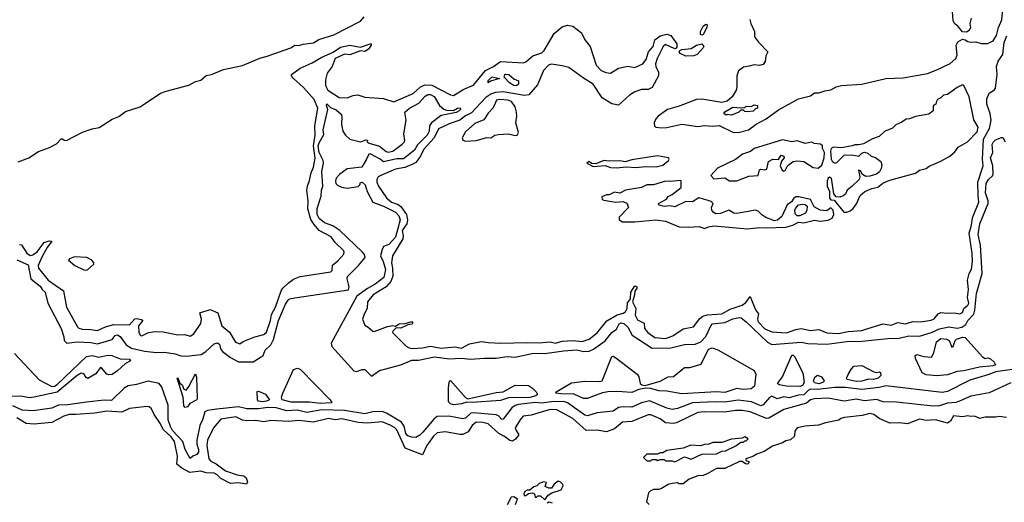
# Model space of a CAD drawing. Extents: x 1966327 to 2147849, y 395140 to 552178.
# Tile 246 of 256: x 2059746 to 2067077, y 519202 to 522794. Entities that reach past the tile are written whole.
import ezdxf

# ---------------------------------------------------------------- set-up
doc = ezdxf.new("R2010")
doc.units = 0

msp = doc.modelspace()

# ---------------------------------------------------------------- linework, layer by layer
at = {"layer": '0CON20XD'}
for points in [[(2065095, 521953.8), (2065173.3, 521975), (2065230, 522015), (2065305, 522056.2), (2065395, 522123.8), (2065545, 522203.8), (2065635, 522228), (2065665, 522250), (2065695, 522250), (2065740, 522265), (2065785, 522271.2), (2065825, 522293.8), (2065865, 522303.8), (2066015, 522312.9), (2066194.2, 522355.8), (2066325, 522360.8), (2066505.6, 522394.4), (2066575, 522420.8), (2066675, 522467.1), (2066715.4, 522504.6), (2066726.9, 522533.1), (2066717.9, 522605), (2066730, 522630), (2066765, 522648.6), (2066785, 522644.6), (2066805, 522630.7), (2066825, 522626.1), (2066865, 522629.6), (2066905, 522617.8), (2066954.2, 522615.8), (2066992.7, 522637.3), (2067019.4, 522675), (2067034, 522736), (2067058.4, 522791.6), (2067070, 522920)], [(2059735, 521735.5), (2059815, 521765.5), (2059886.6, 521813.4), (2059967.8, 521842.2), (2060020.3, 521869.7), (2060055, 521905.8), (2060065, 521908), (2060077.7, 521897.7), (2060095, 521895.7), (2060215, 521955.6), (2060285, 521982.2), (2060337.9, 521992.1), (2060435, 522052.5), (2060485, 522073.1), (2060535, 522110.6), (2060643.3, 522145), (2060795, 522245.8), (2060837.7, 522262.3), (2061005, 522305.6), (2061055, 522333.5), (2061095.5, 522344.5), (2061135, 522377.5), (2061175, 522386), (2061265, 522421.9), (2061405, 522452.9), (2061535, 522508.2), (2061588.8, 522521.2), (2061765, 522583.1), (2061795, 522603.3), (2061825, 522602.5), (2061857.6, 522612.4), (2061935, 522620.5), (2061972.6, 522647.4), (2062085, 522681.8), (2062285, 522782.2), (2062311.4, 522815)], [(2066830, 522805), (2066820, 522765), (2066825.6, 522735), (2066815, 522713.3), (2066795, 522700), (2066765, 522702.5), (2066733.1, 522743.1), (2066705, 522766.5), (2066695.3, 522785), (2066690, 522855)], [(2059745, 521120.7), (2059759.3, 521119.3), (2059800.9, 521055), (2059825, 521039.7), (2059845, 521044), (2059876.8, 521065), (2059929.2, 521135), (2059965, 521148.9), (2059986.6, 521146.6), (2059950.8, 521099.2), (2059915, 521031.1), (2059884.8, 520965), (2059886.3, 520945), (2059958.4, 520855), (2060071.8, 520775), (2060095.3, 520655), (2060176.6, 520506.6), (2060186.7, 520496.8), (2060211, 520491), (2060275, 520488.6), (2060325, 520479.3), (2060385, 520506.9), (2060445, 520524.1), (2060565, 520522), (2060603.8, 520566.2), (2060615, 520570.8), (2060653.1, 520563.1), (2060662.9, 520555), (2060630.8, 520515), (2060632.5, 520465), (2060645, 520442.5), (2060655, 520440.4), (2060705, 520465.3), (2060755, 520472.5), (2060815, 520470), (2060922.9, 520447.1), (2060975, 520450.9), (2061015, 520438.2), (2061042.9, 520455), (2061095, 520533.5), (2061098.9, 520565), (2061087.1, 520612.9), (2061165, 520635.8), (2061220.9, 520610.9), (2061251.5, 520515), (2061307.7, 520467.7), (2061353.5, 520393.5), (2061385, 520380.9), (2061411, 520399), (2061496.9, 520433.1), (2061565, 520451.1), (2061585, 520468.6), (2061613.3, 520555), (2061621.2, 520598.8), (2061651.3, 520655), (2061692.3, 520775), (2061705, 520795.8), (2061745, 520833.2), (2061785, 520861.9), (2061835, 520883.2), (2062063.9, 520916.1), (2062071.8, 520928.2), (2062075, 520965.6), (2062115, 520998.2), (2062160.3, 521049.7), (2062161.8, 521065), (2062156, 521075), (2062095, 521136.7), (2062065, 521176.4), (2061975.4, 521225.4), (2061938.5, 521268.5), (2061915, 521307.5), (2061891.9, 521385), (2061894.3, 521445), (2061885.4, 521524.6), (2061888.1, 521555), (2061905, 521596.7), (2061915.3, 521655), (2061933.4, 521695), (2061946.4, 521763.6), (2061933.2, 521855), (2061945.7, 521935), (2061943.2, 522005), (2061966.5, 522136.5), (2061938.8, 522198.8), (2061859.9, 522289.9), (2061785.8, 522355), (2061771.1, 522375), (2061770.8, 522385), (2061835, 522432.3), (2061925, 522472.9), (2061995, 522515.7), (2062079.1, 522550.9), (2062135, 522589.6), (2062205, 522605.2), (2062285, 522589.6), (2062355, 522614.3), (2062363.3, 522613.3), (2062363.1, 522605), (2062342.8, 522575), (2062315, 522556.1), (2062285, 522562.1), (2062205, 522533.2), (2062165, 522537.1), (2062094.4, 522505.6), (2062073.8, 522446.2), (2062034.5, 522395), (2062024.1, 522345), (2062023.7, 522305), (2062039.5, 522269.5), (2062125, 522215.7), (2062185, 522211.7), (2062229.2, 522230.8), (2062265, 522235.2), (2062315, 522216.3), (2062455, 522208.4), (2062532.6, 522182.6), (2062675, 522244.8), (2062730, 522295), (2062761.7, 522308.3), (2062815, 522305.5), (2062955, 522234.3), (2062975, 522229.7), (2063052.1, 522277.9), (2063125, 522306.7), (2063215, 522416.5), (2063274.1, 522445), (2063325, 522483.7), (2063497.3, 522472.7), (2063515, 522481.1), (2063566, 522525), (2063635, 522547.8), (2063651.6, 522565), (2063725, 522690.6), (2063785, 522741.8), (2063825, 522752.6), (2063865, 522745.7), (2063930.1, 522695), (2063953.2, 522643.2), (2063994.8, 522595), (2064038.9, 522455), (2064075.4, 522415), (2064110.4, 522400.4), (2064145, 522396.8), (2064205, 522433.7), (2064275, 522448.9), (2064325, 522438.6), (2064385, 522465.2), (2064411.4, 522498.6), (2064427.9, 522555), (2064463.2, 522595), (2064474.8, 522645), (2064515, 522673.2), (2064565, 522686.2), (2064593.9, 522675), (2064638.5, 522615), (2064639.6, 522590.4), (2064635, 522580.8), (2064625, 522577.9), (2064555, 522608.9), (2064536.9, 522593.1), (2064491.7, 522505), (2064480.7, 522465), (2064481.8, 522445), (2064503.6, 522403.6), (2064503.6, 522375), (2064455, 522289.4), (2064425, 522274.2), (2064375, 522274.8), (2064325, 522256.1), (2064287.6, 522232.4), (2064205, 522158.4), (2064155, 522168.7), (2064082.9, 522212.9), (2064015, 522314.1), (2063945, 522359), (2063835, 522437.1), (2063785, 522451.2), (2063705, 522463), (2063684.1, 522455), (2063646.2, 522415), (2063601.2, 522308.8), (2063536.5, 522233.5), (2063505, 522230.8), (2063345, 522257.4), (2063289.2, 522250.8), (2063255, 522240.2), (2063217.2, 522215), (2063110.4, 522099.6), (2063065, 522078), (2063023, 522047), (2062945, 522019.7), (2062865, 521982.1), (2062833.1, 521915), (2062757.4, 521832.6), (2062725, 521771.8), (2062695, 521731.9), (2062679, 521721), (2062615, 521693.2), (2062545, 521680.6), (2062434.8, 521635.2), (2062415.5, 521624.5), (2062406.1, 521605), (2062405.2, 521585), (2062417.3, 521555), (2062477.5, 521467.5), (2062515, 521436.4), (2062565, 521417.4), (2062585, 521403.5), (2062625.5, 521345), (2062634.6, 521305), (2062628, 521275), (2062594.1, 521225), (2062600.8, 521185), (2062598.2, 521161.8), (2062522.5, 521035), (2062513.5, 520985), (2062523.2, 520945), (2062524.8, 520885), (2062508.5, 520845), (2062475, 520806.7), (2062377.1, 520745), (2062337.1, 520695), (2062333.9, 520646.1), (2062307.7, 520595), (2062299.4, 520565), (2062315, 520521.2), (2062340, 520505), (2062374.5, 520474.5), (2062385, 520472.9), (2062485, 520511.4), (2062525, 520517.9), (2062545, 520512), (2062570.8, 520529.2), (2062617.1, 520532.9), (2062665, 520547.1), (2062674, 520535), (2062665, 520528.6), (2062635, 520521.8), (2062585, 520499), (2062550.2, 520499.8), (2062525.4, 520475), (2062522.8, 520465), (2062625, 520364.3), (2062645, 520351), (2062665, 520347.3), (2062745, 520351.3), (2062805, 520362.8), (2062885, 520349.5), (2062985, 520359.7), (2063035, 520349.2), (2063095, 520380.5), (2063185, 520399.8), (2063235, 520390.8), (2063325, 520386.2), (2063525, 520392), (2063615, 520388.2)], [(2065181.2, 522795), (2065188.8, 522765), (2065216.6, 522706.6), (2065217.5, 522665), (2065246.4, 522626.4), (2065316.7, 522555), (2065300.6, 522525), (2065297.7, 522482.3), (2065280.5, 522459.5), (2065255, 522452.5), (2065215, 522458.2), (2065178.2, 522448.2), (2065135, 522439.5), (2065097.8, 522412.2), (2065084.4, 522375), (2065085.7, 522295), (2065079.7, 522270.3), (2065050.5, 522219.5), (2065012.9, 522187.1), (2064975, 522177.5), (2064825, 522201.9), (2064785, 522200.8), (2064655, 522149.4), (2064570, 522125), (2064500.8, 522075), (2064483.1, 522055), (2064470, 522025), (2064472, 522005), (2064483.3, 521995), (2064525, 521988.6), (2064565, 521990.8), (2064676.4, 522016.4), (2064795, 521998), (2064845, 522006), (2064905, 522000.8), (2064955, 522006.2), (2065055, 521957.5), (2065095, 521953.8)], [(2064825, 522678.1), (2064815, 522683.8), (2064813.9, 522705), (2064835, 522744.5), (2064855, 522761.1), (2064864.2, 522755), (2064861.5, 522735), (2064835, 522683.5), (2064825, 522678.1)], [(2063615, 520388.2), (2063695, 520396.8), (2063735, 520386.2), (2063785, 520400), (2063865, 520406.4), (2063935, 520399.7), (2063985.6, 520415), (2064045, 520463.4), (2064117.6, 520552.4), (2064195, 520598), (2064240.6, 520609.4), (2064257.7, 520622.3), (2064268.2, 520645), (2064272.5, 520687.5), (2064293.2, 520716.8), (2064296.5, 520765), (2064325, 520812), (2064341.2, 520805), (2064340, 520795), (2064326.1, 520773.9), (2064324.6, 520745), (2064310, 520695), (2064333.1, 520645), (2064327.5, 520595), (2064345, 520560), (2064395.7, 520535), (2064399.2, 520495), (2064421.8, 520465), (2064475, 520427.8), (2064555, 520421.5), (2064608.4, 520441.6), (2064685, 520493.8), (2064763.3, 520506.8), (2064809, 520571), (2064832.7, 520587.3), (2064865, 520595.9), (2064975, 520604.8), (2065035, 520640.4), (2065125, 520670), (2065151.4, 520688.6), (2065185, 520732.9), (2065224, 520634), (2065247.1, 520605), (2065238.2, 520565), (2065244.8, 520545), (2065295, 520492), (2065345, 520470.8), (2065456.1, 520463.9), (2065525, 520488.8), (2065565, 520495.2), (2065635, 520479.8), (2065695, 520487.5), (2065755, 520463), (2065843, 520457), (2065915, 520472.4), (2066015, 520481.3), (2066060, 520495), (2066175, 520529.6), (2066235, 520521.2), (2066285, 520539.4), (2066341.3, 520531.3), (2066395, 520548.3), (2066455, 520544.1), (2066532.1, 520557.9), (2066555, 520568), (2066585, 520603.8), (2066605, 520615.4), (2066651.5, 520608.5), (2066705, 520612.8), (2066745, 520605.5), (2066765.4, 520615), (2066776, 520644), (2066805, 520668.2), (2066813.1, 520685), (2066803.9, 520725), (2066810.7, 520785), (2066803.8, 520855), (2066815.3, 520905), (2066833.8, 520936.2), (2066839.7, 520995), (2066836.9, 521055), (2066814.1, 521205), (2066833.2, 521265), (2066841.1, 521318.9), (2066887.7, 521435), (2066881.2, 521485), (2066881, 521585), (2066919.7, 521705), (2066914, 521755), (2066922.1, 521905), (2066967, 521985), (2066978.8, 522045), (2066972.5, 522095), (2066945.7, 522165), (2066947.3, 522205), (2066963.9, 522246.1), (2067005, 522271.8), (2067011.5, 522285), (2067023.1, 522385), (2067018.7, 522445), (2067032, 522485), (2067065.2, 522535), (2067075.1, 522624.9), (2067095, 522673.3)], [(2064705, 522521.7), (2064663.3, 522543.3), (2064656.5, 522555), (2064661.4, 522565), (2064677.7, 522572.3), (2064745, 522578.8), (2064785.7, 522605), (2064824.4, 522614.4), (2064840, 522595), (2064834, 522585), (2064789.7, 522535), (2064765, 522524.4), (2064705, 522521.7)], [(2063235, 522324.5), (2063235, 522342), (2063265, 522369.4), (2063317.5, 522355), (2063252.7, 522337.3), (2063235, 522324.5)], [(2063445, 522300.8), (2063425, 522304.6), (2063394.3, 522325), (2063353.3, 522365), (2063358.8, 522385), (2063365, 522389.2), (2063387.5, 522385), (2063425, 522353.3), (2063459.3, 522339.3), (2063460, 522315), (2063445, 522300.8)], [(2065905, 521361.9), (2065929.3, 521370.7), (2065951.7, 521388.3), (2065977, 521423), (2066004.2, 521485), (2066038.8, 521515), (2066091.8, 521538.2), (2066135, 521546.2), (2066172.9, 521577.1), (2066225, 521600), (2066415, 521651.2), (2066446.4, 521673.6), (2066495, 521686.7), (2066516.4, 521703.6), (2066605, 521740), (2066671.7, 521778.3), (2066709.3, 521810.7), (2066732.5, 521845), (2066802.5, 521885), (2066875, 521958.8), (2066881.8, 521995), (2066849.3, 522049.3), (2066815, 522220), (2066775, 522304), (2066765, 522308.8), (2066725, 522290), (2066655, 522236.7), (2066625, 522232.5), (2066605, 522212.5), (2066580.7, 522199.3), (2066572.5, 522185), (2066567.5, 522165), (2066548.3, 522151.7), (2066547.5, 522115), (2066515, 522090), (2066415, 522074), (2066370, 522055), (2066345, 522053.8), (2066315, 522031.2), (2066269.2, 522010.8), (2066245, 521986.2), (2066185, 521961.2), (2066145, 521924), (2066095, 521907.5), (2066029.5, 521870.5), (2065995, 521861.2), (2065965, 521863.3), (2065945, 521853.8), (2065865, 521840), (2065805.7, 521844.3), (2065788.8, 521835), (2065783.8, 521815), (2065787.5, 521755), (2065796.9, 521735), (2065815, 521725.6), (2065830.3, 521729.7), (2065885, 521786.7), (2065941.2, 521788.8), (2065995, 521778.6), (2066015, 521799.2), (2066035, 521807.5), (2066060.2, 521800.2), (2066085, 521777.5), (2066117.6, 521767.6), (2066158.5, 521738.5), (2066164.7, 521714.7), (2066160.3, 521685), (2066147.8, 521662.2), (2066125.9, 521644.1), (2066075, 521628.1), (2066046.3, 521626.4), (2066020.8, 521640.8), (2066005, 521668.8), (2065992.5, 521675), (2066001.5, 521625), (2065997.2, 521605), (2065944.1, 521555), (2065905.8, 521525), (2065893.6, 521496.4), (2065878.2, 521481.8), (2065855, 521472.6), (2065825.3, 521475.3), (2065807.5, 521497.5), (2065789.2, 521615), (2065775, 521621.8), (2065765, 521614.3), (2065756.9, 521595), (2065758.2, 521555), (2065774.6, 521515), (2065776, 521465), (2065785, 521453.8), (2065810, 521450), (2065882.3, 521362.3), (2065905, 521361.9)], [(2060074.1, 520434.1), (2060078, 520405), (2060097.3, 520387.3), (2060175, 520396.7), (2060275, 520392.4), (2060325, 520380.7), (2060435, 520412.6), (2060456.9, 520443.1), (2060475, 520447.2), (2060494.4, 520435), (2060538.5, 520375), (2060578.8, 520348.8), (2060675, 520325.5), (2060765, 520316.8), (2060825, 520319.1), (2060905, 520307.6), (2060945, 520291.6), (2060985, 520288.3), (2061097.7, 520302.3), (2061132.5, 520325), (2061195, 520381.9), (2061219.1, 520389.1), (2061235, 520378.8), (2061241.8, 520345), (2061255.4, 520325), (2061315, 520278.8), (2061375, 520246.7), (2061485, 520247.6), (2061545, 520284.2), (2061558.3, 520295), (2061574.8, 520335.2), (2061615.4, 520374.6), (2061636.6, 520413.4), (2061672.5, 520555), (2061725, 520677.1), (2061745, 520706.7), (2061755, 520715.6), (2061795, 520724.4), (2062195, 520782.5), (2062200.6, 520805), (2062185.3, 520865), (2062187.4, 520882.6), (2062268.2, 520965), (2062317.3, 521025), (2062312.5, 521045), (2062295.3, 521065), (2062130.3, 521225), (2062078.5, 521258.5), (2062015, 521281.7), (2061975.2, 521315), (2061961.4, 521345), (2061961.4, 521388.6), (2061990.6, 521479.4), (2061993.5, 521525), (2062002.3, 521555), (2061994.8, 521665), (2062008.3, 521725), (2062004.8, 521745), (2061976.6, 521805), (2061969.6, 521855), (2061975, 521876.6), (2062009.9, 521940.1), (2062005.2, 521975), (2062041.5, 522125), (2062030, 522155), (2062032.5, 522167.5), (2062059.6, 522139.6), (2062101.7, 522121.7), (2062140.7, 522090.7), (2062145.7, 522075), (2062143.2, 522013.2), (2062153.1, 521965), (2062172.5, 521935), (2062205, 521904.4), (2062285, 521885.7), (2062325, 521900), (2062335, 521897.5), (2062332.5, 521885), (2062347.5, 521875), (2062425, 521852.5), (2062475, 521812.8), (2062488.6, 521808.6), (2062524.4, 521815), (2062593.1, 521866.9), (2062610.8, 521885), (2062612.9, 521895), (2062606.1, 521943.9), (2062624, 522045), (2062614.2, 522105), (2062648.1, 522135), (2062718.2, 522171.8), (2062765, 522223.8), (2062785, 522236.8), (2062805, 522237.2), (2062831.3, 522221.3), (2062871.8, 522155), (2062905, 522127.4), (2062925, 522119.4), (2062975, 522118.4), (2063006, 522135), (2063025, 522137.1), (2063027.2, 522125), (2063019.3, 522115), (2062995, 522102.4), (2062885, 522080.5), (2062812.9, 522027.1), (2062797.6, 522005), (2062795.5, 521965), (2062780.6, 521935), (2062707.1, 521863), (2062685, 521823.9), (2062605, 521757.3), (2062555, 521759.2), (2062454.7, 521734.7), (2062431.2, 521755), (2062355, 521796.5), (2062345, 521792.9), (2062328.5, 521755), (2062294.1, 521695.9), (2062185, 521684.4), (2062130, 521645), (2062103.8, 521615), (2062097.5, 521595), (2062100.4, 521575), (2062111.9, 521561.9), (2062145, 521546.1), (2062185, 521540.4), (2062267.5, 521552.5), (2062280, 521565), (2062285, 521582.5), (2062295, 521584), (2062319.5, 521565), (2062333.6, 521515), (2062376.2, 521435), (2062455, 521405.8), (2062545, 521362.3), (2062569.6, 521335), (2062579, 521305), (2062545, 521175.3), (2062495, 521121.8), (2062455, 521105.7), (2062445.9, 521084.1), (2062432.9, 521035), (2062453, 520995), (2062470.4, 520935), (2062456.5, 520875), (2062393.1, 520825), (2062335, 520793), (2062255.3, 520735), (2062065.6, 520385), (2062070.7, 520360.7), (2062235, 520179.2), (2062255, 520175.7), (2062295, 520190.6), (2062315, 520191.2), (2062365, 520141.2), (2062425, 520182.5), (2062585, 520224.2), (2062665, 520260), (2062715, 520259.4), (2062835, 520284.2), (2062945, 520270.4), (2063034.1, 520274.1), (2063105, 520267.3), (2063205, 520275.2), (2063295, 520274.6), (2063375, 520287.5), (2063435, 520281.8), (2063572.2, 520312.3), (2063655, 520308.9), (2063795, 520329.7), (2063895, 520335.7), (2063943.1, 520323.1), (2063985, 520326.9), (2064018.6, 520341.4), (2064105, 520404.2), (2064155, 520464.7), (2064189.3, 520490.7), (2064210.1, 520529.9), (2064225, 520537.7), (2064245, 520531.8), (2064275.1, 520505.1), (2064307.3, 520445), (2064455, 520348.8), (2064595, 520350.5), (2064695.5, 520375.5), (2064775, 520379.7), (2064817.6, 520395), (2064855.3, 520435), (2064890.8, 520515), (2064905, 520529.8), (2064995, 520539.2), (2065055, 520566.8), (2065105, 520578.2), (2065118, 520575), (2065155, 520543.8), (2065315, 520394.8), (2065345, 520375.6), (2065564.7, 520394.7), (2065613.5, 520383.5), (2065755, 520380), (2065905, 520399.4), (2066015, 520401), (2066210.3, 520420.3), (2066294.4, 520424.4), (2066365, 520439.8), (2066445, 520438.8), (2066535, 520466.8), (2066595, 520493.1), (2066665, 520506.8), (2066725, 520498.9), (2066760.8, 520505), (2066790, 520525), (2066806.4, 520555), (2066848.9, 520601.1), (2066858.4, 520631.6), (2066870, 520755), (2066912.4, 520905), (2066899, 521115), (2066883.2, 521195), (2066894.4, 521275.6), (2066957, 521425), (2066957.3, 521445), (2066936, 521506), (2066943, 521575), (2066959.5, 521605), (2066989.1, 521630.9), (2066994.5, 521645), (2066990.6, 521705), (2066974.4, 521765), (2066992.2, 521805), (2066987.5, 521865), (2066996.9, 521885), (2067011.6, 521898.4), (2067055, 521918.2), (2067065, 521916.7), (2067084.5, 521884.5)], [(2063065, 521890), (2063145, 521894.3), (2063224.1, 521915.9), (2063255, 521913.8), (2063285, 521934), (2063311.2, 521938.8), (2063385, 521943.8), (2063435, 521932.5), (2063450, 521935), (2063460, 521955), (2063439.4, 522025), (2063447.3, 522075), (2063444.3, 522105.7), (2063434.4, 522145), (2063406.9, 522185), (2063383.6, 522193.6), (2063315, 522198.9), (2063297.1, 522195), (2063272.1, 522137.9), (2063235, 522096.9), (2063202.2, 522047.8), (2063135, 522020.8), (2063065, 521958.8), (2063041.2, 521915), (2063045, 521897.5), (2063065, 521890)], [(2065045, 522083.3), (2065015, 522087.5), (2065005, 522083.3), (2064990, 522095), (2064995, 522107.5), (2065055, 522142.5), (2065115, 522137.5), (2065145, 522140), (2065155, 522150), (2065191.7, 522148.3), (2065215, 522160), (2065240, 522155), (2065240, 522135), (2065225, 522130), (2065207, 522113), (2065165, 522107.5), (2065145, 522110), (2065135, 522120), (2065115, 522120), (2065100, 522105), (2065045, 522083.3)], [(2065085, 521594.8), (2065175, 521629.6), (2065245, 521634.4), (2065255, 521676.2), (2065265, 521682), (2065295, 521675.8), (2065309.4, 521680.6), (2065322.5, 521737.5), (2065354.5, 521755.5), (2065395.6, 521754.4), (2065415, 521784.4), (2065435, 521778.1), (2065436.9, 521765), (2065418.3, 521741.7), (2065407.8, 521705), (2065422.2, 521675), (2065435, 521667.5), (2065445, 521671.2), (2065459.1, 521700.9), (2065474, 521716), (2065505, 521737.2), (2065533.7, 521743.6), (2065585, 521738.8), (2065653, 521693), (2065690.2, 521689.8), (2065718.3, 521711.7), (2065736.2, 521765), (2065737.5, 521805), (2065724.4, 521835), (2065723.9, 521853.9), (2065707.7, 521867.7), (2065662.5, 521872.5), (2065645, 521883.3), (2065595, 521873.1), (2065535, 521892.5), (2065495, 521884.3), (2065425, 521900), (2065215, 521835.6), (2065187.1, 521812.9), (2065127, 521793), (2065076.1, 521753.9), (2064941.2, 521688.8), (2064892.5, 521635), (2064915, 521610), (2064995, 521615.8), (2065030, 521595), (2065085, 521594.8)], [(2064188.8, 521691.2), (2064265, 521698), (2064335, 521694.4), (2064405, 521701.4), (2064485, 521699.2), (2064535, 521712), (2064576.7, 521745), (2064582.5, 521755), (2064577.5, 521765), (2064495, 521780), (2064305, 521750.9), (2064255, 521736), (2064215, 521744.2), (2064135, 521740), (2064095.8, 521745.8), (2064035, 521720), (2064002.5, 521722.5), (2063985, 521737.5), (2063970, 521725), (2064015, 521701.2), (2064105, 521708.8), (2064145, 521694.3), (2064188.8, 521691.2)], [(2065165, 521238), (2065255, 521247.1), (2065305, 521244.3), (2065450.9, 521249.1), (2065502.5, 521265), (2065545, 521287.5), (2065585, 521281.2), (2065665, 521302), (2065705, 521293.3), (2065765, 521300.8), (2065795, 521317.5), (2065808.6, 521345), (2065802.5, 521375), (2065785, 521394.2), (2065755, 521371.6), (2065706.8, 521376.8), (2065661.8, 521401.8), (2065635, 521455.6), (2065547.5, 521475), (2065525, 521474.3), (2065510.8, 521465), (2065492.7, 521437.3), (2065460.9, 521415), (2065421.5, 521328.5), (2065389.4, 521300.6), (2065365, 521296.2), (2065300.4, 521320.4), (2065270.5, 521340.5), (2065245, 521369.6), (2065225, 521376.6), (2065085, 521350.3), (2065062.9, 521352.9), (2065025, 521375.4), (2064965, 521351), (2064930, 521350), (2064910.3, 521360.3), (2064899.1, 521375), (2064897.3, 521395), (2064910, 521425), (2064895, 521439.4), (2064872.1, 521447.9), (2064803.2, 521466.8), (2064755, 521437.5), (2064705, 521440), (2064625, 521401.2), (2064585, 521408), (2064545, 521404), (2064505, 521412.5), (2064502.5, 521425), (2064563, 521457), (2064575, 521477.5), (2064605, 521492.5), (2064670, 521545), (2064670, 521595), (2064665, 521597.5), (2064591.7, 521588.3), (2064555, 521590.8), (2064465, 521565.8), (2064415, 521564.3), (2064375, 521544.3), (2064256, 521524), (2064215, 521503.3), (2064175, 521510), (2064135, 521490), (2064115, 521490), (2064080, 521475), (2064082.5, 521455), (2064095, 521450), (2064185, 521436), (2064239.5, 521439.5), (2064267.7, 521427.7), (2064280, 521395), (2064208.8, 521325), (2064210, 521305), (2064235, 521290), (2064325, 521288.9), (2064483.6, 521303.6), (2064555, 521294.2), (2064655, 521252), (2064725, 521248.6), (2064805, 521254.3), (2064845, 521238.6), (2064875, 521252.9), (2064915, 521259.4), (2065165, 521238)], [(2065555, 521333.3), (2065535, 521333.3), (2065519.3, 521349.3), (2065516.2, 521375), (2065522.1, 521387.9), (2065544.4, 521415.6), (2065575, 521422), (2065595, 521418.8), (2065608, 521405), (2065607.5, 521375), (2065596.4, 521353.6), (2065555, 521333.3)], [(2059725.3, 521005.3), (2059809.5, 520969.5), (2059829.5, 520865), (2059900, 520810), (2059915, 520784.6), (2059936.2, 520765), (2059955.9, 520685), (2060056, 520495), (2060074.1, 520434.1)], [(2060245, 520928.6), (2060255, 520934.3), (2060297.5, 520975), (2060297.5, 520985), (2060282.5, 521005), (2060247.5, 521025), (2060155, 521028), (2060117.5, 521015), (2060110, 521005), (2060157.5, 520965), (2060225, 520930.8), (2060245, 520928.6)], [(2066575, 520144), (2066495, 520151.2), (2066466, 520165), (2066415, 520272.5), (2066412.5, 520295), (2066425, 520302.5), (2066477, 520287), (2066535, 520282), (2066551.5, 520315), (2066571.8, 520395), (2066605, 520420.2), (2066645.7, 520415.7), (2066666.9, 520405), (2066685, 520357.5), (2066695, 520362.5), (2066710, 520405), (2066721.9, 520415), (2066765, 520430), (2066785, 520428.8), (2066915, 520285.7), (2066935, 520272.5), (2066955, 520277.5), (2066975, 520270), (2067001.2, 520245), (2067010.5, 520225), (2066995, 520216.9), (2066893.1, 520206.9), (2066775, 520180.1), (2066724.8, 520175.2), (2066655, 520149.7), (2066575, 520144)], [(2063945, 519973.4), (2063875, 520007.6), (2063775, 520008.4), (2063737.5, 520015), (2063740, 520025), (2063855, 520090), (2063954.2, 520104.2), (2064065, 520101.4), (2064083.1, 520106.9), (2064155, 520286.7), (2064165, 520290), (2064185, 520278), (2064343.8, 520155), (2064355, 520136.7), (2064366.7, 520086.7), (2064377.5, 520075), (2064402.3, 520072.3), (2064515.5, 520104.5), (2064575, 520136), (2064615, 520137.5), (2064695, 520206), (2064735, 520206.2), (2064820.7, 520229.3), (2064875, 520341.2), (2064901.7, 520351.7), (2064945, 520336), (2065215, 520183.3), (2065226.7, 520156.7), (2065218.2, 520065), (2065193.2, 520046.8), (2065135, 520040.2), (2065085, 520048.6), (2064995, 520020), (2064935, 520024), (2064675, 520008.2), (2064565, 520027.9), (2064505, 520030.3), (2064445, 520048.4), (2064409.3, 520050.7), (2064355, 520042), (2064305, 520017.9), (2064195, 520026.6), (2064125, 520024.6), (2064085, 520016.8), (2064019.4, 519990.6), (2063975, 519973.8), (2063945, 519973.4)], [(2059708.3, 520308.3), (2059892.1, 520112.1), (2059985, 520062.5), (2060005, 520065.6), (2060025, 520078.1), (2060245, 520287.3), (2060285, 520294.7), (2060335, 520281.6), (2060403.4, 520296.6), (2060433.5, 520293.5), (2060495, 520270.2), (2060565, 520266.2), (2060571.2, 520255), (2060535, 520234.5), (2060475, 520180), (2060435, 520152.9), (2060409.5, 520149.5), (2060395, 520156), (2060355, 520203.8), (2060345, 520203.3), (2060312.3, 520157.7), (2060255, 520123.8), (2060240.5, 520130.5), (2060225, 520157.5), (2060205, 520163.8), (2060175, 520145.8), (2060025, 520022.2), (2059855, 519984.2), (2059819.6, 519980.4)], [(2065555, 520064.5), (2065455, 520066.9), (2065400.8, 520075), (2065389.2, 520085), (2065425, 520135.8), (2065495, 520296), (2065505, 520298), (2065515, 520286.2), (2065576.1, 520166.1), (2065586.4, 520093.6), (2065575, 520070.9), (2065555, 520064.5)], [(2061983.7, 519936.3), (2061905, 519946.2), (2061767.5, 519947.5), (2061700, 519965), (2061696.7, 519985), (2061706.7, 520015), (2061785, 520190), (2061815, 520200), (2061835, 520192.5), (2062057.8, 519965), (2062070, 519945), (2062065, 519942.7), (2061983.7, 519936.3)], [(2067188.1, 520198.1), (2067015, 520173.6), (2066955, 520150), (2066819.2, 520110.8), (2066655, 520027.1), (2066615, 520017.8), (2066195, 520069.3), (2066145, 520055.9), (2066015, 520042.3), (2065895, 520056.6), (2065816.1, 520056.1), (2065685, 520042.1), (2065635, 520043.6), (2065616.2, 520035), (2065585, 520002.9), (2065545, 519999.3), (2065475, 519980.2), (2065434.3, 519985.7), (2065385, 519971.5), (2065345, 519992.5), (2065328.3, 519981.7), (2065282.4, 519927.6), (2065265, 519920.4), (2065195, 519950.8), (2065095, 519962.1), (2064995, 519945.9), (2064925, 519949.3), (2064755, 519942.5), (2064645, 519899.5), (2064605, 519892.2), (2064565, 519903.1), (2064435, 519957.7), (2064375, 519942.6), (2064305, 519910.5), (2064238.2, 519911.8), (2064205, 519907.8), (2064165, 519881.1), (2064045, 519868.2), (2063975, 519844.7), (2063955, 519850.5), (2063825, 519941.2), (2063795, 519951.2), (2063705, 519950.1), (2063635, 519939.3), (2063585, 519943.4), (2063460.4, 519929.6), (2063435, 519923.5), (2063410.4, 519905), (2063345, 519820), (2063335, 519818.9), (2063311.5, 519845), (2063295, 519852.5), (2063125, 519868.3), (2063104, 519866), (2063065, 519828.7), (2063045.9, 519824.1), (2062942, 519842), (2062855, 519839.2), (2062828.7, 519821.3), (2062746.8, 519723.2)], [(2065975, 520100.6), (2065905.8, 520115), (2065900.8, 520125), (2065915, 520153.3), (2065938, 520195), (2065955.8, 520214.2), (2066015, 520220), (2066105, 520174), (2066125, 520168.8), (2066145, 520173.3), (2066155, 520167.5), (2066158.6, 520145), (2066137.1, 520125), (2066104.1, 520115.9), (2066065, 520118.8), (2066015, 520103.8), (2065975, 520100.6)], [(2062746.8, 519723.2), (2062725, 519700.4), (2062696.2, 519683.8), (2062665, 519686.1), (2062635, 519697.3), (2062620.3, 519715), (2062608.3, 519768.3), (2062588.7, 519798.7), (2062477.9, 519865), (2062445, 519876.7), (2062375.2, 519874.8), (2062315, 519861.4), (2062165, 519884.2), (2061995, 519889.8), (2061885, 519870.8), (2061815, 519886.9), (2061735, 519883.7), (2061654.8, 519904.8), (2061595, 519907.1), (2061525, 519898), (2061436.8, 519896.8), (2061375, 519912.3), (2061213.3, 519895), (2061144.2, 519885.8), (2061123.8, 519875), (2061108.4, 519815), (2061086.8, 519773.2), (2061066.3, 519665), (2061064.8, 519635), (2061078.8, 519595), (2061078.4, 519575), (2061065, 519557.9), (2061035.4, 519544.6), (2061015, 519526.7), (2060979.5, 519595), (2060961.1, 519655), (2060885, 519735.5), (2060869.4, 519765), (2060852.6, 519815), (2060852.2, 519925), (2060805, 520057.5), (2060785, 520086.5), (2060703.4, 520103.4), (2060615, 520078.2), (2060555, 520069.6), (2060525, 520050.4), (2060429.6, 519960.4), (2060375, 519961.6), (2060242.8, 519947.2), (2060105, 519927.1), (2060035, 519925.2), (2059985, 519901.6), (2059847.4, 519882.6), (2059765, 519887.5), (2059695, 519919.8)], [(2067125, 520090.5), (2066965, 520016), (2066828.7, 519991.3), (2066744.3, 519955.7), (2066715.6, 519944.4), (2066655, 519940.2), (2066595, 519919.8), (2066546.6, 519916.6), (2066275, 519947.2), (2066175, 519948.8), (2066125, 519966.1), (2066035, 519957.6), (2065975, 519968.7), (2065885, 519954.7), (2065765, 519977.7), (2065665, 519972.5), (2065635, 519963.4), (2065605, 519939.5), (2065435, 519892.9), (2065325, 519828.2), (2065305.6, 519824.4), (2065185, 519874), (2065125, 519884), (2065075.9, 519884.1), (2064995, 519872.2), (2064845, 519874.8), (2064795, 519870.2), (2064636, 519794), (2064612, 519788), (2064553.8, 519793.8), (2064513.8, 519823.8), (2064445, 519851.6), (2064425, 519853.7), (2064305, 519803.7), (2064235, 519797.8), (2064175, 519748.9), (2064115, 519727.4), (2064045, 519739.5), (2063965, 519735.8), (2063864.7, 519825), (2063745, 519890.8), (2063695, 519891.3), (2063555, 519849.7), (2063495, 519842.2), (2063476.8, 519823.2), (2063435.6, 519755), (2063441.7, 519735), (2063463.8, 519705), (2063437.4, 519672.6), (2063415, 519656.3), (2063395, 519660.6), (2063355, 519691.6), (2063312.9, 519712.9), (2063234.5, 519785), (2063195, 519794.8), (2063145, 519797.1), (2063115, 519773.8), (2063084.4, 519725.6), (2063045, 519706.9), (2063025, 519705.8), (2062915, 519727.1), (2062855, 519720), (2062827.2, 519692.8), (2062777.8, 519625), (2062744.5, 519555.5), (2062615.9, 519605.9), (2062555, 519740.3), (2062537.7, 519757.7), (2062505, 519775.5), (2062445, 519800.7), (2062335, 519790.3), (2062265.5, 519795.5), (2062145, 519821.8), (2062095, 519815.2), (2062045, 519826.2), (2061935, 519798.1), (2061825, 519811), (2061744.4, 519804.4), (2061615, 519810.5), (2061565, 519801.8), (2061505, 519811.4), (2061435, 519808.7), (2061404.2, 519814.2), (2061355, 519838.4), (2061245, 519821.4), (2061189.4, 519755), (2061144, 519665), (2061139.6, 519625), (2061154.8, 519524.8), (2061169, 519509), (2061208.5, 519488.5), (2061279.5, 519435), (2061365, 519405.4), (2061415, 519398.5), (2061431.8, 519385), (2061442, 519355), (2061435, 519335.6), (2061376.2, 519346.2), (2061315, 519340.9), (2061245, 519379.3), (2061217.3, 519407.3), (2061195, 519419.1), (2061135, 519422), (2061095, 519432.9), (2061013.6, 519423.6), (2060954.7, 519454.7), (2060915.8, 519485.7), (2060921.1, 519545), (2060898.2, 519655), (2060875, 519688.2), (2060814.2, 519744.2), (2060795.9, 519785), (2060746.8, 519855), (2060727.9, 519897.9), (2060711.4, 519911.4), (2060695, 519914.5), (2060565, 519900.4), (2060507.7, 519872.3), (2060395, 519879), (2060305, 519865.7), (2060165, 519856.3), (2060115, 519855.6), (2060075, 519842.5), (2059985, 519794.7), (2059855, 519783.7), (2059795, 519787.6), (2059725, 519829.8)], [(2060977.7, 519907.7), (2060969.1, 519919.1), (2060964.7, 519984.7), (2060920, 520125), (2060925, 520128), (2060938.8, 520088.8), (2060956.5, 520075), (2060969.2, 520045), (2060985, 520037.5), (2061006.2, 520063.8), (2061055, 520157.5), (2061063, 520133), (2061068.8, 519975), (2061065, 519964.2), (2061012, 519938), (2060995, 519912), (2060977.7, 519907.7)], [(2062975, 519927.9), (2062954.7, 519935), (2062939.2, 519949.2), (2062938.8, 520055), (2062945, 520096.7), (2062955, 520108.8), (2063065, 519981.2), (2063082.7, 519972.7), (2063295, 520019.2), (2063345.6, 520024.4), (2063435, 520074.2), (2063535, 520070), (2063565, 520050.8), (2063590.8, 520025), (2063601.4, 520005), (2063588.9, 519995), (2063545, 519982), (2063385, 519978.3), (2063325, 519960), (2063115.3, 519944.7), (2063075, 519947.1), (2063035, 519933.9), (2062975, 519927.9)], [(2065695, 520084.6), (2065665, 520090.7), (2065656.7, 520105), (2065666.9, 520133.1), (2065685, 520147.1), (2065715, 520135.7), (2065735.6, 520105), (2065730.5, 520095), (2065695, 520084.6)], [(2061555, 519950.2), (2061525.3, 519955.3), (2061516.9, 519965), (2061515, 520027.5), (2061525, 520030), (2061576.3, 520006.3), (2061606.7, 519965), (2061585, 519954.8), (2061555, 519950.2)], [(2059819.6, 519980.4), (2059755, 519990.6), (2059645, 519989.2)], [(2067092.5, 519832.5), (2067035, 519839.5), (2067015, 519834.4), (2066934.5, 519835.5), (2066895, 519825.7), (2066855, 519842.3), (2066825, 519839.3), (2066805, 519846.6), (2066765, 519838.9), (2066697.5, 519845), (2066675.2, 519804.8), (2066655, 519792), (2066565, 519816.2), (2066495, 519810.4), (2066445, 519820), (2066355, 519786.4), (2066295, 519792.5), (2066225, 519790), (2066145.7, 519825.7), (2066105, 519854.3), (2066075, 519861.8), (2066018.3, 519848.3), (2065887, 519833), (2065860, 519825), (2065845, 519813.3), (2065745, 519794), (2065694.2, 519775.8), (2065595, 519769.2), (2065535, 519755.8), (2065518.3, 519731.7), (2065515.6, 519694.4), (2065485, 519666.2), (2065450.8, 519659.2), (2065425, 519644.2), (2065351.4, 519618.6), (2065289.1, 519580.9), (2065235, 519559.2), (2065205, 519542), (2065153.3, 519525), (2065152.5, 519512.5), (2065176, 519506), (2065176, 519495), (2065165, 519486.7), (2065149.3, 519489.3), (2065126.4, 519506.4), (2065105, 519506), (2064995, 519453.3), (2064935, 519454), (2064865, 519412.5), (2064835, 519402.5), (2064795, 519400), (2064730, 519375), (2064685, 519340), (2064655, 519340), (2064645, 519347.5), (2064605, 519342.5), (2064575, 519333.8), (2064525, 519303.3), (2064505, 519296.7), (2064465, 519296.7), (2064440, 519285), (2064428.3, 519271.7), (2064413.3, 519205), (2064432.5, 519185)], [(2064625, 519502.5), (2064695, 519540), (2064745, 519522.5), (2064825, 519560), (2064935, 519562.5), (2064975, 519582.5), (2065000, 519585), (2065077, 519623), (2065115, 519650), (2065135, 519650), (2065145, 519660), (2065155, 519660), (2065170, 519675), (2065145, 519690), (2065125, 519680), (2065045, 519672.5), (2064973, 519647), (2064907, 519647), (2064876.4, 519633.6), (2064845, 519632.5), (2064815, 519622.5), (2064743.6, 519626.4), (2064686.4, 519603.6), (2064565, 519587.5), (2064535, 519570), (2064515, 519570), (2064495, 519560), (2064415, 519560), (2064390, 519535), (2064415, 519510), (2064445, 519510), (2064455, 519520), (2064485, 519520), (2064495, 519512.5), (2064515, 519520), (2064545, 519520), (2064555, 519510), (2064605, 519510), (2064625, 519502.5)], [(2063655, 519220), (2063680, 519255), (2063708.3, 519271.7), (2063777.5, 519295), (2063792.5, 519325), (2063790, 519335), (2063770, 519355), (2063755, 519360), (2063725, 519337.5), (2063705, 519307.5), (2063685, 519306.7), (2063658.3, 519318.3), (2063668, 519348), (2063645, 519353.8), (2063615, 519342.5), (2063596.2, 519323.8), (2063575, 519317.5), (2063545, 519292.5), (2063525, 519292.5), (2063507, 519283), (2063500, 519265), (2063503, 519253), (2063515, 519253.3), (2063535, 519267.5), (2063565, 519272.5), (2063580, 519265), (2063585, 519240), (2063595, 519240), (2063605, 519250), (2063625, 519250), (2063655, 519220)], [(2063437.5, 519185), (2063452.5, 519225), (2063425, 519242.5), (2063405, 519240), (2063376.7, 519183.3)], [(2063712.5, 519195), (2063685, 519203.3), (2063672.5, 519195)]]:
    msp.add_lwpolyline(points, dxfattribs=at)

doc.saveas('drawing.dxf')
